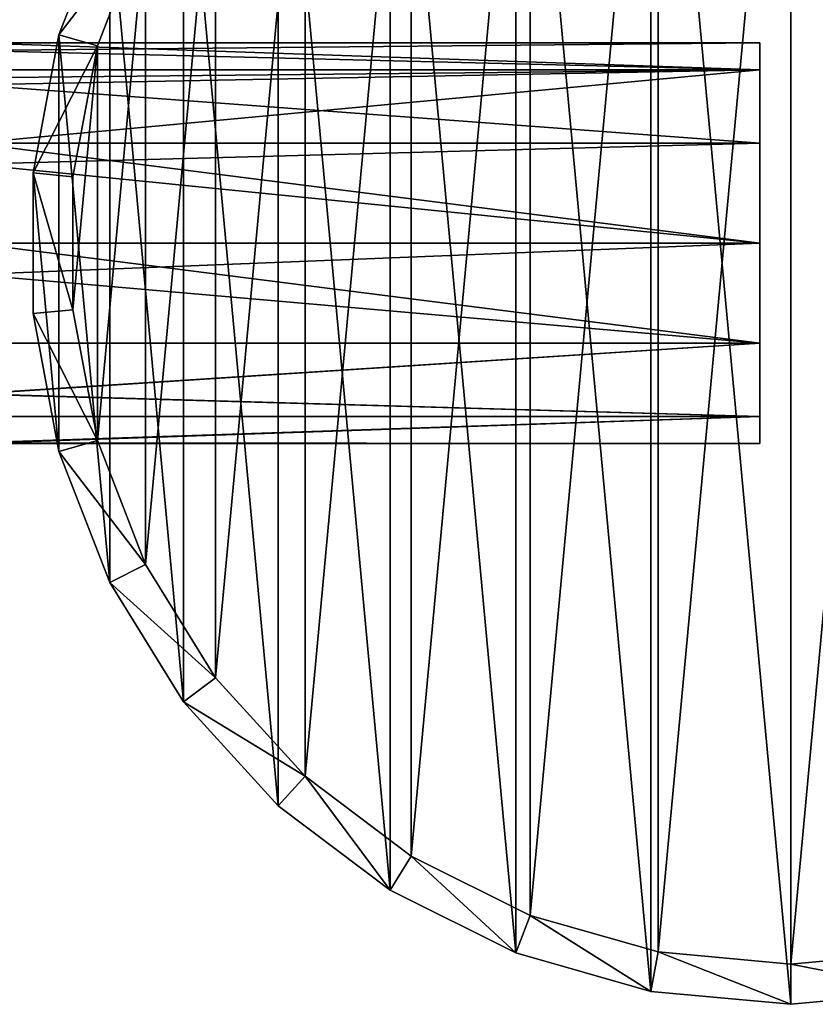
# Model space of a CAD drawing. Header units: millimetres. Extents: x 1804 to 4240, y -28 to 27.
# Tile 21 of 143: x 2205 to 2214, y -10 to 2. Entities that reach past the tile are written whole.
import ezdxf

# ---------------------------------------------------------------- set-up
doc = ezdxf.new("R2010")
doc.units = ezdxf.units.MM
doc.header["$LTSCALE"] = 25.4
doc.layers.get('0').update_dxf_attribs({"true_color": 0xff5454})

# ---------------------------------------------------------------- blocks, each defined once
blk = doc.blocks.new('MORE-EYE-7826-7825-7608-LINE.STL')
at = {"color": 18, "true_color": 0x000000}
mesh = blk.add_polyface(dxfattribs=at)
corners = [(425.609, -3.125, 1342.18), (425.287, 0.351, 1342.18), (425.287, -1.402, 1342.18), (425.609, 2.075, 1342.18), (426.243, -4.76, 1342.18), (426.243, 3.709, 1342.18), (427.165, -6.25, 1342.18), (427.165, 5.2, 1342.18), (428.347, -7.546, 1342.18), (428.347, 6.495, 1342.18), (429.746, -8.602, 1342.18), (429.746, 7.552, 1342.18), (431.315, -9.384, 1342.18), (431.315, 8.333, 1342.18), (433.001, -9.864, 1342.18), (433.001, 8.813, 1342.18), (434.747, -10.025, 1342.18), (434.747, 8.975, 1342.18), (436.492, -9.864, 1342.18), (436.492, 8.813, 1342.18), (438.178, -9.384, 1342.18), (438.178, 8.333, 1342.18), (439.748, -8.602, 1342.18), (439.748, 7.552, 1342.18), (441.147, -7.546, 1342.18), (441.147, 6.495, 1342.18), (442.328, -6.25, 1342.18), (442.328, 5.2, 1342.18), (443.251, -4.76, 1342.18), (443.251, 3.709, 1342.18), (443.884, -3.125, 1342.18), (443.884, 2.075, 1342.18), (444.206, -1.402, 1342.18), (444.206, 0.351, 1342.18)]
mesh.append_faces([[corners[k] for k in face] for face in [(0, 1, 2), (31, 32, 33)]], dxfattribs={"vtx0": -1, "color": 18})
mesh.append_faces([[corners[k] for k in face] for face in [(1, 0, 3), (3, 4, 5), (5, 6, 7), (7, 8, 9), (9, 10, 11), (11, 12, 13), (13, 14, 15), (15, 16, 17), (17, 18, 19), (19, 20, 21), (21, 22, 23), (23, 24, 25), (25, 26, 27), (27, 28, 29), (29, 30, 31)]], dxfattribs={"vtx0": -1, "vtx1": -1, "color": 18})
mesh.append_faces([[corners[k] for k in face] for face in [(3, 0, 4), (5, 4, 6), (7, 6, 8), (9, 8, 10), (11, 10, 12), (13, 12, 14), (15, 14, 16), (17, 16, 18), (19, 18, 20), (21, 20, 22), (23, 22, 24), (25, 24, 26), (27, 26, 28), (29, 28, 30), (31, 30, 32)]], dxfattribs={"vtx0": -1, "vtx2": -1, "color": 18})
mesh = blk.add_polyface(dxfattribs=at)
corners = [(426.09, 1.938, 1318.18), (425.785, -1.356, 1318.18), (425.785, 0.305, 1318.18), (426.09, -2.988, 1318.18), (426.69, 3.486, 1318.18), (426.69, -4.537, 1318.18), (427.564, 4.898, 1318.18), (427.564, -5.949, 1318.18), (428.683, 6.126, 1318.18), (428.683, -7.176, 1318.18), (430.009, 7.127, 1318.18), (430.009, -8.177, 1318.18), (431.495, 7.867, 1318.18), (431.495, -8.918, 1318.18), (433.093, 8.321, 1318.18), (433.093, -9.372, 1318.18), (434.747, 8.475, 1318.18), (434.747, -9.525, 1318.18), (436.4, 8.321, 1318.18), (436.4, -9.372, 1318.18), (437.998, 7.867, 1318.18), (437.998, -8.918, 1318.18), (439.485, 7.127, 1318.18), (439.485, -8.177, 1318.18), (440.81, 6.126, 1318.18), (440.81, -7.176, 1318.18), (441.929, 4.898, 1318.18), (441.929, -5.949, 1318.18), (442.803, 3.486, 1318.18), (442.803, -4.537, 1318.18), (443.403, 1.938, 1318.18), (443.403, -2.988, 1318.18), (443.708, 0.305, 1318.18), (443.708, -1.356, 1318.18)]
mesh.append_faces([[corners[k] for k in face] for face in [(0, 1, 2), (31, 32, 33)]], dxfattribs={"vtx0": -1, "color": 18})
mesh.append_faces([[corners[k] for k in face] for face in [(1, 0, 3), (3, 4, 5), (5, 6, 7), (7, 8, 9), (9, 10, 11), (11, 12, 13), (13, 14, 15), (15, 16, 17), (17, 18, 19), (19, 20, 21), (21, 22, 23), (23, 24, 25), (25, 26, 27), (27, 28, 29), (29, 30, 31)]], dxfattribs={"vtx0": -1, "vtx1": -1, "color": 18})
mesh.append_faces([[corners[k] for k in face] for face in [(3, 0, 4), (5, 4, 6), (7, 6, 8), (9, 8, 10), (11, 10, 12), (13, 12, 14), (15, 14, 16), (17, 16, 18), (19, 18, 20), (21, 20, 22), (23, 22, 24), (25, 24, 26), (27, 26, 28), (29, 28, 30), (31, 30, 32)]], dxfattribs={"vtx0": -1, "vtx2": -1, "color": 18})
mesh = blk.add_polyface(dxfattribs=at)
corners = [(425.609, 2.075, 1342.18), (426.69, 3.486, 1318.18), (426.09, 1.938, 1318.18), (426.243, 3.709, 1342.18)]
mesh.append_faces([[corners[k] for k in face] for face in [(0, 1, 2), (1, 0, 3)]], dxfattribs={"vtx0": -1, "color": 18})
mesh = blk.add_polyface(dxfattribs=at)
corners = [(424.536, 1.975, 1329.851), (434.363, 1.64, 1328.601), (424.536, 1.64, 1328.601), (434.363, 1.975, 1329.851)]
mesh.append_faces([[corners[k] for k in face] for face in [(0, 1, 2), (1, 0, 3)]], dxfattribs={"vtx0": -1, "color": 18})
mesh = blk.add_polyface(dxfattribs=at)
corners = [(424.536, 1.881, 1330.53), (434.363, 1.975, 1329.851), (424.536, 1.975, 1329.851)]
mesh.append_faces([[corners[k] for k in face] for face in [(0, 1, 2)]], dxfattribs={"color": 18})
mesh = blk.add_polyface(dxfattribs=at)
corners = [(434.363, 1.64, 1331.101), (434.363, 1.975, 1329.851), (424.536, 1.881, 1330.53)]
mesh.append_faces([[corners[k] for k in face] for face in [(0, 1, 2)]], dxfattribs={"color": 18})
mesh = blk.add_polyface(dxfattribs=at)
corners = [(425.287, 0.351, 1342.18), (426.09, 1.938, 1318.18), (425.785, 0.305, 1318.18), (425.609, 2.075, 1342.18)]
mesh.append_faces([[corners[k] for k in face] for face in [(0, 1, 2), (1, 0, 3)]], dxfattribs={"vtx0": -1, "color": 18})
mesh = blk.add_polyface(dxfattribs=at)
corners = [(434.363, -2.69, 1328.601), (434.363, -2.69, 1331.101), (434.363, -3.025, 1329.851), (434.363, -1.775, 1327.686), (434.363, -1.775, 1332.016), (434.363, -0.525, 1327.351), (434.363, -0.525, 1332.351), (434.363, 0.725, 1327.686), (434.363, 0.725, 1332.016), (434.363, 1.64, 1328.601), (434.363, 1.64, 1331.101), (434.363, 1.975, 1329.851)]
mesh.append_faces([[corners[k] for k in face] for face in [(0, 1, 2), (10, 9, 11)]], dxfattribs={"vtx0": -1, "color": 18})
mesh.append_faces([[corners[k] for k in face] for face in [(1, 3, 4), (4, 5, 6), (6, 7, 8), (8, 9, 10)]], dxfattribs={"vtx0": -1, "vtx1": -1, "color": 18})
mesh.append_faces([[corners[k] for k in face] for face in [(1, 0, 3), (4, 3, 5), (6, 5, 7), (8, 7, 9)]], dxfattribs={"vtx0": -1, "vtx2": -1, "color": 18})
mesh = blk.add_polyface(dxfattribs=at)
corners = [(434.363, 1.64, 1331.101), (424.536, 1.881, 1330.53), (424.536, 1.64, 1331.101)]
mesh.append_faces([[corners[k] for k in face] for face in [(0, 1, 2)]], dxfattribs={"color": 18})
mesh = blk.add_polyface(dxfattribs=at)
corners = [(434.363, 1.64, 1331.101), (424.536, 1.452, 1331.381), (434.363, 0.725, 1332.016)]
mesh.append_faces([[corners[k] for k in face] for face in [(0, 1, 2)]], dxfattribs={"color": 18})
mesh = blk.add_polyface(dxfattribs=at)
corners = [(424.536, 1.452, 1331.381), (434.363, 1.64, 1331.101), (424.536, 1.539, 1331.262)]
mesh.append_faces([[corners[k] for k in face] for face in [(0, 1, 2)]], dxfattribs={"color": 18})
mesh = blk.add_polyface(dxfattribs=at)
corners = [(434.363, 1.64, 1328.601), (424.536, 0.725, 1327.686), (424.536, 1.64, 1328.601), (434.363, 0.725, 1327.686)]
mesh.append_faces([[corners[k] for k in face] for face in [(0, 1, 2), (1, 0, 3)]], dxfattribs={"vtx0": -1, "color": 18})
mesh = blk.add_polyface(dxfattribs=at)
corners = [(424.536, 1.539, 1331.262), (434.363, 1.64, 1331.101), (424.536, 1.64, 1331.101)]
mesh.append_faces([[corners[k] for k in face] for face in [(0, 1, 2)]], dxfattribs={"color": 18})
mesh = blk.add_polyface(dxfattribs=at)
corners = [(434.363, 0.725, 1332.016), (424.536, 1.452, 1331.381), (424.536, 0.725, 1332.016)]
mesh.append_faces([[corners[k] for k in face] for face in [(0, 1, 2)]], dxfattribs={"color": 18})
mesh = blk.add_polyface(dxfattribs=at)
corners = [(434.363, -0.525, 1327.351), (424.536, 0.461, 1327.554), (434.363, 0.725, 1327.686)]
mesh.append_faces([[corners[k] for k in face] for face in [(0, 1, 2)]], dxfattribs={"color": 18})
mesh = blk.add_polyface(dxfattribs=at)
corners = [(434.363, -0.525, 1332.351), (424.536, 0.725, 1332.016), (424.536, -0.525, 1332.351), (434.363, 0.725, 1332.016)]
mesh.append_faces([[corners[k] for k in face] for face in [(0, 1, 2), (1, 0, 3)]], dxfattribs={"vtx0": -1, "color": 18})
mesh = blk.add_polyface(dxfattribs=at)
corners = [(434.363, 0.725, 1327.686), (424.536, 0.461, 1327.554), (424.536, 0.725, 1327.686)]
mesh.append_faces([[corners[k] for k in face] for face in [(0, 1, 2)]], dxfattribs={"color": 18})
mesh = blk.add_polyface(dxfattribs=at)
corners = [(434.363, -0.525, 1327.351), (424.536, -0.525, 1327.351), (424.536, 0.461, 1327.554)]
mesh.append_faces([[corners[k] for k in face] for face in [(0, 1, 2)]], dxfattribs={"color": 18})
mesh = blk.add_polyface(dxfattribs=at)
corners = [(425.287, 0.351, 1342.18), (425.785, -1.356, 1318.18), (425.287, -1.402, 1342.18), (425.785, 0.305, 1318.18)]
mesh.append_faces([[corners[k] for k in face] for face in [(0, 1, 2), (1, 0, 3)]], dxfattribs={"vtx0": -1, "color": 18})
mesh = blk.add_polyface(dxfattribs=at)
corners = [(434.363, -0.525, 1327.351), (424.536, -0.917, 1327.382), (424.536, -0.525, 1327.351)]
mesh.append_faces([[corners[k] for k in face] for face in [(0, 1, 2)]], dxfattribs={"color": 18})
mesh = blk.add_polyface(dxfattribs=at)
corners = [(434.363, -1.775, 1327.686), (424.536, -0.917, 1327.382), (434.363, -0.525, 1327.351)]
mesh.append_faces([[corners[k] for k in face] for face in [(0, 1, 2)]], dxfattribs={"color": 18})
mesh = blk.add_polyface(dxfattribs=at)
corners = [(434.363, -1.775, 1332.016), (424.536, -0.525, 1332.351), (424.536, -1.775, 1332.016), (434.363, -0.525, 1332.351)]
mesh.append_faces([[corners[k] for k in face] for face in [(0, 1, 2), (1, 0, 3)]], dxfattribs={"vtx0": -1, "color": 18})
mesh = blk.add_polyface(dxfattribs=at)
corners = [(434.363, -1.775, 1327.686), (424.536, -1.775, 1327.686), (424.536, -0.917, 1327.382)]
mesh.append_faces([[corners[k] for k in face] for face in [(0, 1, 2)]], dxfattribs={"color": 18})
mesh = blk.add_polyface(dxfattribs=at)
corners = [(425.287, -1.402, 1342.18), (426.09, -2.988, 1318.18), (425.609, -3.125, 1342.18), (425.785, -1.356, 1318.18)]
mesh.append_faces([[corners[k] for k in face] for face in [(0, 1, 2), (1, 0, 3)]], dxfattribs={"vtx0": -1, "color": 18})
mesh = blk.add_polyface(dxfattribs=at)
corners = [(434.363, -1.775, 1327.686), (424.536, -2.407, 1328.205), (424.536, -1.775, 1327.686)]
mesh.append_faces([[corners[k] for k in face] for face in [(0, 1, 2)]], dxfattribs={"color": 18})
mesh = blk.add_polyface(dxfattribs=at)
corners = [(434.363, -2.69, 1328.601), (424.536, -2.407, 1328.205), (434.363, -1.775, 1327.686)]
mesh.append_faces([[corners[k] for k in face] for face in [(0, 1, 2)]], dxfattribs={"color": 18})
mesh = blk.add_polyface(dxfattribs=at)
corners = [(434.363, -1.775, 1332.016), (424.536, -2.408, 1331.496), (434.363, -2.69, 1331.101)]
mesh.append_faces([[corners[k] for k in face] for face in [(0, 1, 2)]], dxfattribs={"color": 18})
mesh = blk.add_polyface(dxfattribs=at)
corners = [(434.363, -1.775, 1332.016), (424.536, -1.775, 1332.016), (424.536, -2.408, 1331.496)]
mesh.append_faces([[corners[k] for k in face] for face in [(0, 1, 2)]], dxfattribs={"color": 18})
mesh = blk.add_polyface(dxfattribs=at)
corners = [(424.536, -2.69, 1328.601), (424.536, -2.407, 1328.205), (434.363, -2.69, 1328.601)]
mesh.append_faces([[corners[k] for k in face] for face in [(0, 1, 2)]], dxfattribs={"color": 18})
mesh = blk.add_polyface(dxfattribs=at)
corners = [(424.536, -2.408, 1331.496), (424.536, -2.69, 1331.101), (434.363, -2.69, 1331.101)]
mesh.append_faces([[corners[k] for k in face] for face in [(0, 1, 2)]], dxfattribs={"color": 18})
mesh = blk.add_polyface(dxfattribs=at)
corners = [(424.536, -3.018, 1329.667), (424.536, -2.69, 1328.601), (434.363, -2.69, 1328.601)]
mesh.append_faces([[corners[k] for k in face] for face in [(0, 1, 2)]], dxfattribs={"color": 18})
mesh = blk.add_polyface(dxfattribs=at)
corners = [(434.363, -3.025, 1329.851), (424.536, -3.018, 1329.667), (434.363, -2.69, 1328.601)]
mesh.append_faces([[corners[k] for k in face] for face in [(0, 1, 2)]], dxfattribs={"color": 18})
mesh = blk.add_polyface(dxfattribs=at)
corners = [(434.363, -2.69, 1331.101), (424.536, -3.025, 1329.851), (434.363, -3.025, 1329.851), (424.536, -2.69, 1331.101)]
mesh.append_faces([[corners[k] for k in face] for face in [(0, 1, 2), (1, 0, 3)]], dxfattribs={"vtx0": -1, "color": 18})
mesh = blk.add_polyface(dxfattribs=at)
corners = [(424.536, -3.025, 1329.851), (424.536, -3.018, 1329.667), (434.363, -3.025, 1329.851)]
mesh.append_faces([[corners[k] for k in face] for face in [(0, 1, 2)]], dxfattribs={"color": 18})
mesh = blk.add_polyface(dxfattribs=at)
corners = [(425.609, -3.125, 1342.18), (426.69, -4.537, 1318.18), (426.243, -4.76, 1342.18), (426.09, -2.988, 1318.18)]
mesh.append_faces([[corners[k] for k in face] for face in [(0, 1, 2), (1, 0, 3)]], dxfattribs={"vtx0": -1, "color": 18})
mesh = blk.add_polyface(dxfattribs=at)
corners = [(426.243, -4.76, 1342.18), (427.564, -5.949, 1318.18), (427.165, -6.25, 1342.18), (426.69, -4.537, 1318.18)]
mesh.append_faces([[corners[k] for k in face] for face in [(0, 1, 2), (1, 0, 3)]], dxfattribs={"vtx0": -1, "color": 18})
mesh = blk.add_polyface(dxfattribs=at)
corners = [(427.165, -6.25, 1342.18), (428.683, -7.176, 1318.18), (428.347, -7.546, 1342.18), (427.564, -5.949, 1318.18)]
mesh.append_faces([[corners[k] for k in face] for face in [(0, 1, 2), (1, 0, 3)]], dxfattribs={"vtx0": -1, "color": 18})
mesh = blk.add_polyface(dxfattribs=at)
corners = [(429.746, -8.602, 1342.18), (428.683, -7.176, 1318.18), (430.009, -8.177, 1318.18), (428.347, -7.546, 1342.18)]
mesh.append_faces([[corners[k] for k in face] for face in [(0, 1, 2), (1, 0, 3)]], dxfattribs={"vtx0": -1, "color": 18})
mesh = blk.add_polyface(dxfattribs=at)
corners = [(431.315, -9.384, 1342.18), (430.009, -8.177, 1318.18), (431.495, -8.918, 1318.18), (429.746, -8.602, 1342.18)]
mesh.append_faces([[corners[k] for k in face] for face in [(0, 1, 2), (1, 0, 3)]], dxfattribs={"vtx0": -1, "color": 18})
mesh = blk.add_polyface(dxfattribs=at)
corners = [(433.001, -9.864, 1342.18), (431.495, -8.918, 1318.18), (433.093, -9.372, 1318.18), (431.315, -9.384, 1342.18)]
mesh.append_faces([[corners[k] for k in face] for face in [(0, 1, 2), (1, 0, 3)]], dxfattribs={"vtx0": -1, "color": 18})
mesh = blk.add_polyface(dxfattribs=at)
corners = [(434.747, -10.025, 1342.18), (433.093, -9.372, 1318.18), (434.747, -9.525, 1318.18), (433.001, -9.864, 1342.18)]
mesh.append_faces([[corners[k] for k in face] for face in [(0, 1, 2), (1, 0, 3)]], dxfattribs={"vtx0": -1, "color": 18})
mesh = blk.add_polyface(dxfattribs=at)
corners = [(436.492, -9.864, 1342.18), (434.747, -9.525, 1318.18), (436.4, -9.372, 1318.18), (434.747, -10.025, 1342.18)]
mesh.append_faces([[corners[k] for k in face] for face in [(0, 1, 2), (1, 0, 3)]], dxfattribs={"vtx0": -1, "color": 18})

msp = doc.modelspace()

# ---------------------------------------------------------------- block references
at = {"color": 0}
msp.add_blockref('MORE-EYE-7826-7825-7608-LINE.STL', (1779.4, 0, -34.1), dxfattribs=at)

doc.saveas('drawing.dxf')
